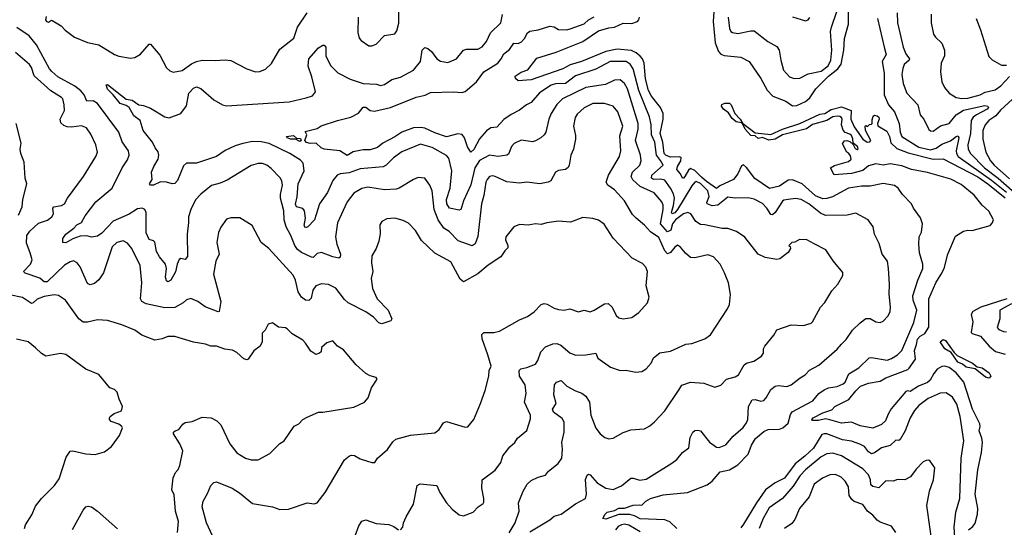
# Model space of a CAD drawing. Extents: x 1245515 to 1420776, y 606314 to 671314.
# Tile 100 of 256: x 1288024 to 1294880, y 644274 to 647807. Entities that reach past the tile are written whole.
import ezdxf

# ---------------------------------------------------------------- set-up
doc = ezdxf.new("R2010")
doc.units = 0

msp = doc.modelspace()

# ---------------------------------------------------------------- linework, layer by layer
at = {"layer": '0CON10XD'}
for points in [[(1290380, 647825), (1290378.8, 647718.8), (1290388.3, 647678.3), (1290401.4, 647661.4), (1290455, 647625.8), (1290475, 647624.4), (1290505, 647637.5), (1290565, 647697.8), (1290635, 647708.8), (1290650.5, 647729.5), (1290663.2, 647783.2), (1290660.4, 647955)], [(1292859, 647895), (1292852.4, 647795), (1292866.3, 647645), (1292888.5, 647585), (1292905, 647567.3), (1292928.8, 647558.8), (1293046.2, 647546.2), (1293102.5, 647515), (1293185, 647398.1), (1293227.4, 647317.4), (1293268.9, 647275), (1293359.2, 647239.3), (1293405, 647207.8), (1293435, 647210.5), (1293495, 647238), (1293525, 647264), (1293567.3, 647325), (1293655, 647414.8), (1293721, 647465), (1293743.4, 647496.6), (1293762.8, 647595), (1293767.4, 647675), (1293794.8, 647775), (1293794.8, 647905)], [(1288208.3, 647828.3), (1288204.3, 647805.7), (1288210, 647795), (1288225, 647789.2), (1288245, 647802.5), (1288255, 647800), (1288312.5, 647765), (1288340, 647735), (1288405, 647684.3), (1288495, 647649.2), (1288575, 647631.4), (1288683.3, 647565), (1288715, 647552.5), (1288795, 647538), (1288825, 647544), (1288865, 647568), (1288925, 647637.5), (1288935, 647637.5), (1288999.7, 647559.7), (1289045, 647472.5), (1289070.3, 647450.3), (1289092.1, 647442.1), (1289155, 647453.5), (1289220.5, 647499.5), (1289255, 647516.5), (1289295, 647524.3), (1289385, 647521.9), (1289455, 647527.8), (1289493, 647523), (1289605, 647464.2), (1289665, 647444.3), (1289695, 647445.7), (1289735, 647462.5), (1289777.3, 647502.7), (1289835, 647602), (1289932.3, 647677.7), (1289957.3, 647755), (1290025.5, 647855.5)], [(1291802.4, 644817.6), (1291799.5, 644865), (1291814.6, 644935), (1291816.1, 645005), (1291801.3, 645031.3), (1291740.9, 645075), (1291734.5, 645095), (1291758.8, 645135), (1291742.9, 645195), (1291748.8, 645265), (1291762.5, 645285), (1291795, 645295.6), (1291833.3, 645255), (1291892.9, 645222.9), (1291938.5, 645208.5), (1291966.5, 645186.5), (1291990.5, 645145), (1292001.3, 645055), (1292035, 644963.8), (1292065, 644923.8), (1292099.1, 644899.1), (1292125, 644890), (1292155, 644894), (1292225, 644932.9), (1292278.7, 644951.3), (1292375, 644960), (1292410.7, 644979.3), (1292445, 645007.5), (1292515.8, 645085), (1292615, 645233.8), (1292635, 645261.9), (1292695, 645284.4), (1292786.9, 645276.9), (1292865, 645248.8), (1292905, 645263.8), (1292944.3, 645305.7), (1293005, 645321.9), (1293029.2, 645335), (1293068, 645405), (1293084.7, 645415.3), (1293135, 645429.1), (1293190, 645465), (1293204, 645485), (1293202.5, 645515), (1293212.9, 645535), (1293275, 645611.2), (1293295, 645648.8), (1293395, 645683.3), (1293480.7, 645679.3), (1293535, 645694), (1293545, 645703.8), (1293599.2, 645805), (1293630.9, 645839.1), (1293679.7, 645920.3), (1293721.2, 645965), (1293756.1, 646026.1), (1293755, 646047.5), (1293688.1, 646128.1), (1293638, 646205), (1293555, 646246.2), (1293505.6, 646275.6), (1293453.6, 646276.4), (1293421.7, 646258.3), (1293400, 646255), (1293380, 646235), (1293388.3, 646228.3), (1293390, 646215), (1293375, 646187.5), (1293317.7, 646142.3), (1293295, 646138.8), (1293215, 646150.6), (1293165.4, 646175.4), (1293072.6, 646292.6), (1293015, 646333.1), (1292955, 646352.5), (1292915, 646353.1), (1292795, 646380), (1292765, 646381.5), (1292732.3, 646402.3), (1292696.2, 646456.2), (1292675, 646464.5), (1292645, 646455.9), (1292589.6, 646415), (1292569.1, 646385), (1292557.7, 646342.3), (1292535, 646330.2), (1292486.5, 646385), (1292505.2, 646485.2), (1292504.7, 646515), (1292495, 646538.6), (1292442.7, 646602.7), (1292343.5, 646645), (1292292.3, 646692.3), (1292280.8, 646715), (1292290, 646745), (1292341.1, 646795), (1292351.1, 646825), (1292347.3, 646865), (1292310.8, 646965), (1292331.2, 647045), (1292330, 647085), (1292255, 647325.6), (1292235, 647363.6), (1292205, 647387.5), (1292165, 647385.4), (1292103.3, 647356.7), (1291965.2, 647334.8), (1291804.2, 647255.7), (1291763.9, 647216.1), (1291723.9, 647155), (1291708.1, 647115), (1291687.3, 647025), (1291675, 647005.8), (1291652.5, 646985), (1291615, 646963.5), (1291595, 646957.5), (1291565, 646960.5), (1291515, 646968.9), (1291466.2, 646945), (1291449.2, 646925), (1291428.2, 646871.8), (1291416.7, 646863.3), (1291355, 646854.6), (1291295, 646864.1), (1291225, 646826.8), (1291191.8, 646775), (1291165, 646658.1), (1291114.1, 646545.9), (1291101.1, 646498.9), (1291095, 646486.7), (1291085, 646482), (1291017.5, 646495), (1290997.7, 646525), (1290995.3, 646555), (1291021.1, 646635), (1291032.9, 646755), (1291012.4, 646842.4), (1290995, 646862.7), (1290895, 646917.5), (1290815, 646941.5), (1290685, 646886.4), (1290625.7, 646844.3), (1290575.5, 646795), (1290555, 646783.6), (1290395, 646769.3), (1290318.4, 646741.6), (1290255, 646733.1), (1290235, 646724.5), (1290203.5, 646686.5), (1290166, 646605), (1290112, 646525), (1290077.1, 646415), (1290031.2, 646365), (1290015, 646359.2), (1290005.7, 646375), (1290013.8, 646426.2), (1290007.5, 646477.5), (1289995, 646492.3), (1289951.5, 646505), (1289943.4, 646523.4), (1289956.2, 646573.8), (1289962.9, 646665), (1290003.9, 646755), (1289997.6, 646807.6), (1289979.8, 646829.8), (1289905.6, 646875), (1289761.1, 646945), (1289705, 646955.9), (1289645, 646958), (1289577.5, 646945), (1289525, 646928.8), (1289455, 646895.4), (1289394.2, 646855.8), (1289255, 646809.3), (1289185, 646808.5), (1289165, 646789.2), (1289122.9, 646687.1), (1289105, 646667.8), (1289085, 646663.3), (1289045, 646676.5), (1289005, 646679.3), (1288955, 646655.4), (1288935.5, 646655.5), (1288927.1, 646665), (1288946, 646695), (1288942, 646745), (1288957.5, 646785), (1288988.1, 646835), (1288992.9, 646865), (1288987.1, 646887.1), (1288966.7, 646915), (1288948.8, 646955), (1288883.1, 647035), (1288863.8, 647105), (1288818.8, 647138.8), (1288785, 647195.5), (1288765, 647210), (1288723.3, 647223.3), (1288674.5, 647285), (1288635, 647324.3), (1288626.7, 647353.3), (1288635, 647356.7), (1288765, 647254.6), (1288807.3, 647247.3), (1288853.3, 647215), (1288885, 647210.6), (1288935, 647191.2), (1289035, 647130), (1289065, 647123.3), (1289147, 647153), (1289185, 647207.5), (1289201.4, 647295), (1289235, 647329.2), (1289255, 647340.6), (1289285, 647326.9), (1289375, 647249.5), (1289435, 647214.5), (1289465, 647207.3), (1289900, 647235), (1290017.9, 647262.1), (1290062.1, 647277.9), (1290082.5, 647305), (1290058.3, 647408.3), (1290033.4, 647483.4), (1290036.7, 647535), (1290105, 647610.8), (1290135, 647629.2), (1290145, 647630), (1290155.3, 647615.3), (1290155.4, 647555), (1290188.5, 647488.5), (1290238.1, 647438.1), (1290325, 647393.5), (1290415, 647362), (1290507.3, 647357.3), (1290535, 647348.8), (1290565, 647355.7), (1290615, 647390), (1290675, 647406.9), (1290765, 647455.7), (1290814.4, 647515), (1290826.1, 647593.9), (1290845, 647613.3), (1290865, 647606.2), (1290891.2, 647585), (1290928, 647535), (1290955, 647518.9), (1291005, 647508.6), (1291064.5, 647535.5), (1291115, 647595.7), (1291135, 647602.2), (1291215, 647602.5), (1291245, 647618.5), (1291275, 647654.3), (1291301.8, 647715), (1291374.1, 647785), (1291386.5, 647843.5)], [(1290045.3, 646944.7), (1290021.3, 646951.3), (1290009.4, 646965), (1290022.5, 647005), (1290011.7, 647028.3), (1290095, 647050), (1290122.4, 647067.6), (1290236.2, 647105), (1290330.5, 647129.5), (1290383, 647157), (1290415, 647197.9), (1290435, 647198.8), (1290464, 647175), (1290495, 647170), (1290605, 647195.3), (1290785, 647266.8), (1290847.3, 647282.7), (1290885, 647299.4), (1291045, 647304.3), (1291105, 647299.2), (1291125, 647306), (1291205, 647375.4), (1291255, 647444.5), (1291352.2, 647505), (1291376.4, 647533.6), (1291395, 647570), (1291435, 647599.4), (1291465, 647642.9), (1291495, 647641.1), (1291517.4, 647652.6), (1291538.1, 647675), (1291558.6, 647715), (1291575, 647726.7), (1291635, 647735.6), (1291715, 647762.9), (1291745, 647756.9), (1291775, 647738.9), (1291833.3, 647736.7), (1291857.3, 647742.7), (1291955, 647779.1), (1291984.3, 647805.7), (1292025, 647826.8)], [(1292600.2, 644265), (1292551.1, 644311.1), (1292515, 644326.7), (1292345, 644333.1), (1292304.5, 644354.5), (1292273, 644363), (1292195, 644363.3), (1292105, 644331.3), (1292084.6, 644334.6), (1292099.4, 644365), (1292115, 644378.6), (1292165, 644390.9), (1292195, 644406.7), (1292235, 644406.7), (1292295, 644428.8), (1292339.1, 644429.1), (1292355, 644428.8), (1292383.3, 644455), (1292416.1, 644473.9), (1292505, 644500.8), (1292674.2, 644515.8), (1292809.8, 644570.2), (1292845.7, 644595), (1292900.6, 644659.4), (1292967.1, 644672.9), (1293025, 644707.7), (1293096.8, 644783.2), (1293118.3, 644845), (1293148.3, 644891.7), (1293205, 644940), (1293235, 644955.6), (1293315, 644957.7), (1293338.1, 644965), (1293375, 644999.4), (1293390.9, 645059.1), (1293403.6, 645076.4), (1293547.1, 645155), (1293589.1, 645205), (1293625, 645231.1), (1293655, 645244.6), (1293715.3, 645254.7), (1293757.6, 645272.4), (1293772.2, 645285), (1293797.7, 645342.3), (1293866.7, 645383.3), (1293937.8, 645452.2), (1293955, 645455.5), (1294065, 645436.5), (1294095, 645447.7), (1294136.7, 645475), (1294165.5, 645505), (1294250.4, 645699.6), (1294269.6, 645785), (1294245.4, 645855), (1294243.5, 645885), (1294278.5, 645995), (1294312.5, 646075), (1294312.1, 646105), (1294289.2, 646185), (1294285.5, 646245), (1294286.2, 646295), (1294302.7, 646327.3), (1294311.1, 646385), (1294295, 646428.8), (1294247.5, 646495), (1294233.8, 646525), (1294170.7, 646590.7), (1294140, 646635), (1294115, 646653.1), (1294035, 646667.1), (1293945, 646649.3), (1293885, 646648.9), (1293794.7, 646635.3), (1293684.4, 646575), (1293645, 646561.3), (1293615, 646560.6), (1293565, 646579.8), (1293471.8, 646665), (1293405, 646693.2), (1293375, 646690.7), (1293315, 646648.8), (1293245, 646632.5), (1293142.5, 646702.5), (1293085, 646778.8), (1293064, 646796), (1293049.7, 646790.3), (1293024, 646735), (1292995.1, 646694.9), (1292899.4, 646650.6), (1292875, 646632.5), (1292805, 646680.6), (1292771.7, 646711.7), (1292725, 646757), (1292695, 646770), (1292679.6, 646760.4), (1292655, 646714.6), (1292645, 646703.3), (1292640, 646705), (1292625.4, 646735), (1292600.3, 646765), (1292604.8, 646785), (1292627.6, 646825), (1292628.7, 646848.7), (1292615, 646853.3), (1292555, 646851.1), (1292525, 646862.6), (1292511.5, 646875), (1292501.7, 646955), (1292482.6, 647015), (1292503.5, 647115), (1292503.8, 647155), (1292485, 647195.3), (1292424, 647274), (1292402, 647315), (1292380.7, 647395), (1292371.9, 647505), (1292360.5, 647535), (1292345, 647554.1), (1292316.8, 647576.8), (1292282.9, 647592.9), (1292185, 647601.2), (1292105.2, 647585.2), (1291935, 647516.6), (1291857.4, 647492.6), (1291805, 647465.7), (1291585, 647388.2), (1291495, 647380.8), (1291475, 647397.3), (1291474.2, 647415), (1291515, 647440.8), (1291561.3, 647458.7), (1291625, 647538), (1291759.3, 647580.7), (1291945, 647654.1), (1292055, 647728.6), (1292125, 647750), (1292165, 647754.7), (1292225, 647783.3), (1292285, 647780), (1292325, 647793.9), (1292335.4, 647805), (1292339.4, 647825)], [(1292957.1, 647825), (1292966.9, 647745), (1292974.5, 647725), (1292986.9, 647716.9), (1293025, 647710.4), (1293115, 647729.5), (1293138.3, 647728.3), (1293234, 647654), (1293295, 647621.4), (1293313.1, 647595), (1293322.7, 647525), (1293341.4, 647455), (1293385, 647409.4), (1293417.4, 647397.4), (1293455, 647399.6), (1293515, 647429.1), (1293605, 647449.2), (1293652.5, 647485), (1293670.7, 647525), (1293679.5, 647595), (1293670, 647725), (1293675.4, 647754.6), (1293712.9, 647865)], [(1293405, 647826), (1293495, 647798.8), (1293513.9, 647806.1), (1293525, 647823.3)], [(1293996.2, 647815), (1294045.7, 647605.7), (1294057.3, 647565), (1294030.2, 647515), (1294043.6, 647435), (1294042.5, 647285), (1294072.8, 647215), (1294115.9, 647165), (1294148.6, 647085), (1294154.8, 647024.8), (1294165, 646994.6), (1294285, 646920), (1294365, 646901.2), (1294405, 646912.1), (1294445, 646940.8), (1294505, 646963.7), (1294545, 646994.7), (1294559.2, 646999.2), (1294562.1, 646985), (1294544.3, 646894.3), (1294546.2, 646875), (1294558.9, 646855), (1294791, 646691), (1294895.4, 646605.4)], [(1294134.5, 647855), (1294136.5, 647785), (1294176.2, 647615), (1294195, 647570), (1294220.4, 647535), (1294218.2, 647525), (1294183.5, 647495), (1294172.2, 647467.8), (1294165.5, 647425), (1294175, 647362.5), (1294200.6, 647295), (1294276.9, 647215), (1294292.9, 647145), (1294302.1, 647132.1), (1294320, 647115), (1294353.2, 647043.2), (1294365, 647034), (1294385, 647031.4), (1294435, 647068.9), (1294495, 647083.5), (1294544.9, 647145.1), (1294595, 647178), (1294745, 647208.6), (1294765.3, 647205.3), (1294769.2, 647195), (1294760.8, 647185), (1294684.9, 647145.1), (1294662.5, 647127.5), (1294648.3, 647105), (1294644.1, 647015), (1294625.2, 646935), (1294628.9, 646905), (1294645.3, 646875), (1294742.2, 646775), (1294836.2, 646705), (1294935, 646617.5)], [(1294370.6, 647845), (1294370, 647785), (1294387, 647707), (1294400, 647685), (1294445, 647644.3), (1294462.9, 647595), (1294462.5, 647555), (1294440.6, 647505), (1294434.4, 647445), (1294445.6, 647375), (1294464.3, 647335), (1294495, 647295.8), (1294545, 647265.6), (1294585, 647258.9), (1294625, 647261.2), (1294710.8, 647285), (1294747.4, 647302.6), (1294815, 647317.7), (1294855, 647345.9), (1294915, 647411.7)], [(1294684.3, 647815), (1294713.8, 647736.2), (1294771.3, 647551.3), (1294795, 647527.5), (1294860.9, 647490.9), (1294895, 647490.8)], [(1292436, 645454), (1292482, 645488), (1292555, 645500.8), (1292661.7, 645548.3), (1292705, 645553.1), (1292794.3, 645585.7), (1292835, 645613.8), (1292952.9, 645795), (1292967.1, 645825), (1292972.5, 645895), (1292958.6, 645975), (1292931.9, 646045), (1292900.6, 646105), (1292855.3, 646155.3), (1292815, 646170.5), (1292725, 646149.6), (1292695, 646151.8), (1292660.7, 646180.7), (1292625, 646224.2), (1292605, 646237.5), (1292585, 646223.3), (1292555, 646185.4), (1292535, 646177.1), (1292515, 646197.8), (1292475, 646290), (1292415, 646329.5), (1292375, 646376.9), (1292315.4, 646425.4), (1292291.1, 646451.1), (1292235.2, 646545.2), (1292165, 646623.1), (1292120, 646655), (1292108.5, 646675), (1292123.3, 646725), (1292200.3, 646855), (1292209.8, 646895), (1292202.3, 646997.7), (1292223.8, 647065), (1292189.7, 647165), (1292155, 647205.4), (1292095, 647223.4), (1292015, 647223.6), (1291955, 647193.9), (1291905, 647150), (1291890.9, 647125), (1291880.9, 647065), (1291895, 647000), (1291894.4, 646975), (1291880.5, 646905), (1291862.5, 646865), (1291850, 646795), (1291841.7, 646778.3), (1291825, 646764.2), (1291775, 646757.1), (1291754.4, 646745.6), (1291721.2, 646685), (1291702.5, 646675), (1291645, 646663.8), (1291555, 646675.6), (1291505, 646670), (1291415, 646677.8), (1291335, 646714.6), (1291315, 646719.1), (1291294.7, 646715.3), (1291277.7, 646695), (1291270.6, 646675), (1291256.5, 646583.5), (1291239.3, 646525), (1291213, 646297), (1291195, 646246.7), (1291175, 646234), (1291077.8, 646267.8), (1291015, 646331.6), (1290976.6, 646356.6), (1290937.3, 646415), (1290908.8, 646485), (1290896.5, 646615), (1290880.6, 646655), (1290845, 646703.8), (1290797.5, 646707.5), (1290765, 646695.7), (1290665, 646634.4), (1290645, 646628.1), (1290565, 646623.8), (1290448.3, 646641.7), (1290405, 646631.8), (1290351.2, 646598.8), (1290305, 646538), (1290237.8, 646392.2), (1290221.8, 646295), (1290232.3, 646245), (1290258.1, 646175), (1290255.6, 646154.4), (1290245, 646148), (1290205, 646155.5), (1290125, 646187.5), (1290095, 646178.6), (1290067.3, 646152.7), (1290055, 646153.3), (1289985, 646186.4), (1289957.5, 646207.5), (1289938.8, 646235), (1289912.3, 646305), (1289879.2, 646365), (1289866.4, 646415), (1289863.6, 646476.4), (1289840, 646565), (1289840.7, 646589.3), (1289853.8, 646655), (1289848.2, 646685), (1289836.4, 646706.4), (1289775, 646772.2), (1289745, 646795.4), (1289714.4, 646805.6), (1289685, 646805.6), (1289635, 646792.9), (1289469.3, 646690.7), (1289420.9, 646669.1), (1289358.3, 646651.7), (1289285, 646592.5), (1289247.8, 646552.2), (1289214.7, 646485.3), (1289198.5, 646435), (1289200.4, 646395), (1289190.9, 646315), (1289191.4, 646158.6), (1289175, 646138.6), (1289145, 646144.3), (1289135, 646138.1), (1289119.3, 646105), (1289108.5, 646051.5), (1289075.2, 645994.8), (1289055, 645983.3), (1289045, 645990), (1289038.9, 646015), (1289045.5, 646075), (1289038.5, 646105), (1288996.2, 646156.2), (1288975.8, 646194.2), (1288965, 646257.5), (1288955, 646267.5), (1288925, 646277.5), (1288905, 646322.5), (1288905.5, 646465.5), (1288895, 646486.2), (1288875.7, 646495.7), (1288845, 646490.5), (1288785, 646453.2), (1288675.7, 646404.3), (1288595, 646322.1), (1288565, 646301.1), (1288525, 646292.9), (1288491.9, 646301.9), (1288445, 646300.8), (1288395, 646282.2), (1288345, 646253.1), (1288323.3, 646255), (1288324, 646285), (1288346, 646315), (1288401.9, 646355), (1288420.7, 646379.3), (1288453.1, 646395), (1288479.2, 646440.7), (1288555, 646539.1), (1288668.2, 646635), (1288736.9, 646775), (1288775, 646832.5), (1288786.8, 646863.2), (1288780.8, 646895), (1288737.4, 646957.4), (1288714.6, 647025), (1288565, 647223.3), (1288535, 647241.5), (1288490.4, 647240.4), (1288472.3, 647285), (1288450.7, 647310.7), (1288408.8, 647345), (1288290.2, 647410.2), (1288246.7, 647446.7), (1288231.6, 647465), (1288141.5, 647631.5), (1288090.6, 647695), (1288005, 647751.8)], [(1289162.8, 645837.2), (1289105, 645804.7), (1289035, 645802.4), (1288905, 645829.1), (1288874.3, 645845), (1288864.5, 645865), (1288873.9, 645975), (1288861.8, 646095), (1288804.5, 646215), (1288775, 646251.4), (1288745, 646267.1), (1288701.2, 646255), (1288668.6, 646225), (1288607.1, 646045), (1288575, 645997.1), (1288545, 645970), (1288515, 645960.6), (1288495, 645970.8), (1288445, 646087.5), (1288424.2, 646115), (1288397.9, 646127.9), (1288375, 646121.8), (1288335, 646098.5), (1288215, 645983.3), (1288195, 645981.5), (1288165, 646007.1), (1288061.9, 646041.9), (1288049.3, 646055), (1288098.8, 646105), (1288110.4, 646135), (1288097.9, 646185), (1288071.5, 646251.5), (1288073.2, 646305), (1288093.8, 646335), (1288155, 646390.9), (1288217.6, 646412.4), (1288248.1, 646435), (1288258.9, 646455), (1288254.5, 646495), (1288260.8, 646505), (1288315.4, 646514.6), (1288336, 646525), (1288355.9, 646564.1), (1288468.6, 646715), (1288554.2, 646855), (1288565.6, 646885), (1288555, 646936.2), (1288519.8, 647009.8), (1288488, 647055), (1288455, 647068.9), (1288385, 647059.5), (1288355, 647062.2), (1288330.9, 647070.9), (1288310, 647090), (1288306.5, 647115), (1288335.6, 647175.6), (1288333.3, 647215), (1288323.5, 647255), (1288315.6, 647265), (1288241.1, 647311.1), (1288125, 647416.5), (1288105.3, 647475), (1288091.2, 647495), (1287995, 647578.6)], [(1291575, 644243.2), (1291715.4, 644324.6), (1291745, 644352), (1291795, 644365.7), (1291895, 644437.7), (1291963.3, 644475), (1291970.3, 644505), (1291964, 644606), (1291975, 644637.5), (1291985, 644642.5), (1291995, 644638.8), (1292044.2, 644584.2), (1292105, 644546.5), (1292155, 644537.5), (1292215, 644561.2), (1292280, 644615), (1292295, 644616.5), (1292341.7, 644601.7), (1292385, 644609.6), (1292565, 644720), (1292600, 644745), (1292638, 644795), (1292683, 644827), (1292692.4, 644897.6), (1292710, 644935), (1292725, 644946.7), (1292745, 644950.7), (1292765, 644944.5), (1292826.4, 644866.4), (1292875, 644831.8), (1292895, 644828.2), (1292941.5, 644848.5), (1292992.7, 644907.3), (1293062.2, 644967.8), (1293085, 645000), (1293093.8, 645025), (1293099.6, 645115), (1293125, 645160), (1293145, 645163.1), (1293185, 645150.6), (1293204.3, 645155.7), (1293222.5, 645175), (1293255, 645232.5), (1293285, 645255.7), (1293305, 645260), (1293365, 645252.9), (1293395, 645264.4), (1293458.1, 645315), (1293494.1, 645335.9), (1293522.8, 645367.2), (1293587.3, 645402.7), (1293717, 645513), (1293745, 645547.5), (1293779.3, 645580.7), (1293823.2, 645646.8), (1293875, 645698), (1293915, 645726), (1293945, 645727.5), (1293984.1, 645704.1), (1294015, 645698.8), (1294035, 645708.8), (1294070.8, 645745), (1294084.2, 645775), (1294086.9, 645805), (1294076.8, 645896.8), (1294080.9, 645965), (1294074.4, 646075), (1294066.6, 646126.6), (1294028.6, 646175), (1294008.3, 646248.3), (1293974.7, 646314.7), (1293966, 646365), (1293932.5, 646415), (1293845, 646459.2), (1293785, 646446.7), (1293635, 646444.6), (1293600.6, 646460.6), (1293519.4, 646525), (1293465, 646554.6), (1293425, 646562.5), (1293375, 646556.5), (1293345, 646550.6), (1293335, 646542.9), (1293285, 646464), (1293265, 646448.8), (1293255, 646451.2), (1293226, 646496), (1293195, 646528.5), (1293137.4, 646557.4), (1293095, 646566.4), (1293005, 646565.6), (1292955, 646571.9), (1292885, 646516.9), (1292845, 646511.3), (1292811.1, 646525), (1292809.2, 646535), (1292824.4, 646575.6), (1292815, 646616.4), (1292765, 646666.2), (1292735, 646680.9), (1292723.9, 646676.1), (1292705, 646650.5), (1292605, 646485.2), (1292585, 646463.7), (1292566, 646456), (1292562.1, 646465), (1292576.8, 646513.2), (1292583.5, 646565), (1292576.7, 646595), (1292555, 646634.6), (1292515, 646689.4), (1292485, 646697), (1292436, 646695), (1292422.3, 646705), (1292425.3, 646725), (1292503.2, 646795), (1292485, 646825.7), (1292459, 646865), (1292446, 646955), (1292424, 647005), (1292421.2, 647075), (1292409.7, 647129.7), (1292335.1, 647315.1), (1292295, 647464.3), (1292275, 647497.1), (1292245.8, 647515.8), (1292135, 647516.2), (1292035, 647463.5), (1291895, 647416.8), (1291825, 647363.8), (1291755, 647360), (1291725, 647350.8), (1291642.5, 647297.5), (1291585, 647230.6), (1291552, 647215), (1291503.9, 647176.1), (1291445, 647147.5), (1291395, 647112.8), (1291345, 647058.5), (1291305, 647053.3), (1291275, 647033.3), (1291225, 646978.8), (1291185, 646902.7), (1291165, 646884.2), (1291141.9, 646921.9), (1291121.9, 646985), (1291105, 647006.8), (1291075, 647012.4), (1290995, 646992.4), (1290915, 647018.5), (1290845, 647051.4), (1290816.7, 647056.7), (1290765, 647053.4), (1290685, 647024.4), (1290635, 646990.6), (1290551.8, 646948.2), (1290515, 646918.1), (1290465, 646901.1), (1290415, 646900.3), (1290345, 646887.1), (1290305, 646862.5), (1290253.4, 646893.4), (1290145, 646905.8), (1290123.8, 646915), (1290088.3, 646948.3), (1290045.3, 646944.7)], [(1294965, 647279.8), (1294853.3, 647176.7), (1294821.1, 647138.9), (1294771.8, 647105), (1294745.4, 647075), (1294731.1, 647035), (1294730.4, 646975), (1294750.3, 646885), (1294783.1, 646825), (1294809.4, 646795), (1294915, 646700.2)], [(1294726.9, 644865), (1294724.2, 644895), (1294705.3, 644945), (1294712.1, 644975), (1294708.6, 644995), (1294658.9, 645095), (1294597.3, 645285), (1294545, 645348.4), (1294495, 645386.1), (1294465, 645396.3), (1294445, 645394.1), (1294411.8, 645375), (1294388.1, 645345), (1294362.7, 645297.3), (1294345, 645281), (1294282.9, 645255), (1294225, 645220), (1294205, 645223.8), (1294195, 645219.2), (1294092.5, 645097.5), (1294069.9, 645060.1), (1294053.5, 645015), (1294025, 644988.1), (1293965, 644962.7), (1293875, 644979.6), (1293815, 645005.5), (1293745, 644998.1), (1293665, 645021.8), (1293635, 645027.7), (1293585, 645016.9), (1293545, 645018), (1293540.6, 645025), (1293548.2, 645035), (1293615, 645071.2), (1293678, 645092), (1293698.8, 645115), (1293797.8, 645162.2), (1293845, 645223.3), (1293878.1, 645255), (1293935, 645276), (1294015, 645290.6), (1294055, 645314.1), (1294207.8, 645372.2), (1294218, 645382), (1294261.1, 645445), (1294253.6, 645505), (1294268.9, 645545), (1294275, 645583.1), (1294294.6, 645605), (1294326.8, 645623.2), (1294353, 645667), (1294354.8, 645865), (1294402.1, 645975), (1294439.6, 646035), (1294461.2, 646075), (1294487.1, 646175), (1294539.7, 646300.3), (1294595, 646334.3), (1294625, 646341.4), (1294655, 646340), (1294780, 646375), (1294795, 646390), (1294803.3, 646415), (1294772, 646475), (1294725, 646515.8), (1294668.6, 646585), (1294579.7, 646659.7), (1294507.6, 646697.6), (1294345, 646743.5), (1294233.3, 646765), (1294165, 646789.4), (1294085, 646802.5), (1294035, 646794.6), (1293985, 646804.3), (1293935, 646788.8), (1293895, 646756.9), (1293815, 646736.7), (1293695, 646727.5), (1293670, 646775), (1293698.3, 646791.7), (1293795, 646820), (1293812.5, 646835), (1293808.3, 646858.3), (1293796.4, 646876.4), (1293782.5, 646885), (1293753, 646943), (1293766.4, 646963.6), (1293783.6, 646966.4), (1293805, 646960), (1293828.3, 646938.3), (1293840.7, 646910.7), (1293855, 646903.3), (1293862.5, 646907.5), (1293858, 646925), (1293827, 646947), (1293825, 646976.7), (1293815, 647000), (1293805, 647009.5), (1293771.4, 647021.4), (1293757.7, 647037.7), (1293747.1, 647075), (1293749.6, 647115), (1293747.1, 647125), (1293735, 647133.6), (1293715, 647136.3), (1293685, 647130.3), (1293645, 647105.9), (1293545, 647076.8), (1293501.6, 647048.4), (1293335, 647006.2), (1293285.3, 646974.7), (1293240.9, 646969.1), (1293195, 646986.5), (1293165, 646980.8), (1293145, 646998.1), (1293115, 647000), (1293075.5, 647045), (1293059.7, 647079.7), (1293048.6, 647088.6), (1293012.9, 647095), (1292985, 647119.1), (1292959, 647159), (1292924, 647184), (1292911.2, 647205), (1292913.8, 647216.2), (1292933.8, 647225), (1292965.3, 647225.3), (1292976.9, 647215), (1293003.5, 647155), (1293041.1, 647115), (1293057.5, 647087.5), (1293145, 647020), (1293255, 647007.1), (1293335, 647043.8), (1293455, 647085.3), (1293595, 647148.6), (1293630.8, 647155), (1293675, 647181.8), (1293745, 647200.6), (1293814.4, 647175), (1293811.1, 647115), (1293835, 647061.4), (1293895, 646974.5), (1293925.4, 646954.6), (1293943.8, 646956.2), (1293950, 646965), (1293913.8, 647035), (1293910, 647065), (1293915, 647070), (1293927, 647063), (1293941.7, 647078.3), (1293955, 647080), (1293960, 647085), (1293960.7, 647110.7), (1293966, 647135), (1293975, 647142.5), (1293995, 647138.8), (1294005, 647129.4), (1294009.1, 647115), (1293996.8, 647085), (1293998.9, 647068.9), (1294060.9, 647030.9), (1294080.5, 646995), (1294089.1, 646949.1), (1294130.3, 646910.3), (1294209.4, 646879.4), (1294385, 646835.8), (1294455, 646838.9), (1294695, 646713.6), (1294764.8, 646665), (1294885, 646565.9)], [(1288014.6, 646445.4), (1288040, 646505), (1288045.7, 646555), (1288073.1, 646665), (1288062.9, 646705), (1288055.8, 646815), (1288032, 646875), (1288026.7, 646905), (1288033.6, 646946.4), (1287999.2, 647085)], [(1289975, 646959.5), (1289945, 646974.3), (1289909.2, 646975), (1289885.7, 646985), (1289880.8, 646995), (1289930.8, 647000.8), (1289951.7, 646981.7), (1289979.4, 646979.4), (1289984.2, 646965), (1289975, 646959.5)], [(1289367.1, 644215), (1289323.9, 644305), (1289293.8, 644415), (1289300.5, 644455), (1289331.7, 644508.3), (1289354.2, 644565), (1289375, 644586.2), (1289395, 644589.2), (1289503.8, 644545), (1289555, 644513.1), (1289645, 644440), (1289785, 644415.7), (1289835, 644397.5), (1289895, 644400), (1290025, 644443.8), (1290075, 644437.5), (1290095.6, 644444.4), (1290150, 644515), (1290285, 644742.5), (1290319.3, 644770.7), (1290335, 644776.2), (1290355, 644774), (1290395, 644750), (1290446.7, 644733.3), (1290475, 644723.8), (1290496.7, 644725), (1290515.8, 644754.2), (1290585, 644815.8), (1290621.5, 644868.5), (1290642.9, 644887.1), (1290745, 644914.4), (1290915, 644930.8), (1290945.5, 644954.5), (1290975, 645000), (1290995, 645010), (1291125, 644970), (1291145, 644972.5), (1291185.8, 645025), (1291232.5, 645135), (1291264, 645225), (1291291.4, 645325), (1291293.1, 645365), (1291305.8, 645395), (1291284.4, 645475), (1291244.1, 645585.9), (1291240.8, 645615), (1291255, 645630), (1291325, 645630), (1291365, 645638.6), (1291505, 645718.1), (1291560, 645740), (1291605, 645774), (1291655, 645824.2), (1291675, 645830.6), (1291697.6, 645827.6), (1291745, 645798.6), (1291775, 645789.4), (1291815.6, 645784.4), (1291855, 645794), (1291915, 645774.4), (1291955, 645785.8), (1291995, 645773.8), (1292025, 645784.3), (1292095, 645828.6), (1292120.9, 645830.9), (1292148.6, 645805), (1292177.9, 645747.9), (1292195, 645732), (1292225, 645725.8), (1292285, 645733.3), (1292335, 645768.8), (1292396.2, 645835), (1292406.2, 645875), (1292386.9, 645955), (1292394.2, 646055), (1292383.8, 646085), (1292359.7, 646109.7), (1292287.5, 646147.5), (1292157.2, 646287.2), (1292093.2, 646383.2), (1292055, 646412), (1292015, 646424.2), (1291945, 646429.2), (1291858.3, 646398.3), (1291775, 646405.5), (1291695, 646394), (1291655, 646382), (1291615, 646385.8), (1291565, 646376), (1291505, 646382), (1291465, 646365.7), (1291409.4, 646295), (1291405.6, 646275), (1291422.5, 646235), (1291422.1, 646217.9), (1291401.5, 646198.5), (1291375, 646156), (1291285, 646097.5), (1291215, 646037.5), (1291115, 645981.8), (1291090.1, 646000.1), (1291025, 646120.8), (1290915, 646181.9), (1290820.7, 646270.7), (1290779.1, 646339.1), (1290731.1, 646391.1), (1290695, 646408.6), (1290635, 646425.6), (1290580.3, 646419.7), (1290545, 646402.5), (1290531.7, 646378.3), (1290532.7, 646317.3), (1290523.6, 646266.4), (1290506.2, 646213.8), (1290475.6, 646164.4), (1290474.5, 646114.5), (1290482.9, 646055), (1290471.4, 646005), (1290480.5, 645935), (1290513.8, 645865), (1290588.6, 645785), (1290615.8, 645725), (1290608.3, 645711.7), (1290545, 645690), (1290525, 645697.1), (1290486.9, 645736.9), (1290435, 645773.8), (1290310.6, 645835), (1290285, 645859.4), (1290225, 645938.6), (1290175, 645964.4), (1290125, 645967.5), (1290085, 645955.6), (1290065.5, 645925), (1290052.5, 645867.5), (1290038.2, 645851.8), (1290015, 645854.4), (1289985, 645876.7), (1289963.1, 645913.1), (1289945.4, 645995), (1289929.1, 646029.1), (1289757.5, 646215), (1289705.4, 646255.4), (1289642, 646375), (1289557.3, 646427.3), (1289495, 646428.6), (1289465, 646418), (1289425, 646363.3), (1289409.2, 646325), (1289397.5, 646255), (1289412.5, 646175), (1289390.6, 646125), (1289373.1, 646035), (1289424.3, 645845), (1289413.3, 645776.7), (1289405, 645774), (1289315, 645809.4), (1289265, 645846.4), (1289215, 645866.9), (1289185, 645856.7), (1289162.8, 645837.2)], [(1290465, 645328), (1290435, 645343.8), (1290366, 645405), (1290278.3, 645508.3), (1290237.5, 645535), (1290205, 645572.5), (1290162.1, 645557.9), (1290126.2, 645525), (1290122.5, 645495), (1290112.5, 645485), (1290085, 645477.5), (1290050.6, 645500.6), (1290015, 645556), (1289995, 645576), (1289921.2, 645621.2), (1289886.7, 645655), (1289875, 645661.2), (1289826.1, 645666.1), (1289785, 645696.2), (1289755, 645687.5), (1289733, 645647), (1289712.5, 645625), (1289712.5, 645565), (1289697.5, 645535), (1289655, 645502.5), (1289615.8, 645444.2), (1289605, 645438.8), (1289585, 645446.2), (1289535, 645490), (1289505, 645505.8), (1289453.2, 645513.2), (1289395, 645533.8), (1289355, 645534.2), (1289318.7, 645548.7), (1289235, 645562.2), (1289105, 645600.8), (1289055, 645601.4), (1289015, 645585.6), (1288965, 645575.7), (1288915, 645594.2), (1288875, 645611.4), (1288826.7, 645645), (1288735, 645683.3), (1288634.2, 645714.2), (1288565, 645717.5), (1288495, 645701.4), (1288465, 645701.9), (1288435, 645725.8), (1288343.6, 645853.6), (1288295, 645887.5), (1288265, 645891.4), (1288195, 645880.9), (1288145, 645861.5), (1288118, 645835), (1288105, 645831.9), (1288042.6, 645872.6), (1287952, 645892)], [(1294897.1, 645865), (1294715.5, 645805), (1294660, 645775), (1294649.1, 645755), (1294660.9, 645705), (1294649.3, 645629.3), (1294655, 645621.8), (1294715, 645604.2), (1294775, 645533.8), (1294817.3, 645497.3), (1294885, 645479.2)], [(1294930.8, 645829.2), (1294849.1, 645785), (1294849.5, 645725), (1294830, 645665), (1294840.5, 645650.5), (1294875, 645635.5), (1294895, 645634.6)], [(1288057.5, 644265), (1288065, 644290), (1288108.5, 644361.5), (1288135, 644420), (1288175, 644473.8), (1288265.4, 644564.6), (1288298.9, 644611.1), (1288347.1, 644762.9), (1288375, 644802.5), (1288393, 644807), (1288484.1, 644784.1), (1288548.8, 644781.2), (1288615, 644798), (1288663.4, 644836.6), (1288718.3, 644911.7), (1288739.2, 644965), (1288735.8, 644975), (1288715, 644990.5), (1288661.1, 645011.1), (1288648.8, 645025), (1288648.8, 645035), (1288653.8, 645045), (1288682, 645065), (1288732.5, 645085), (1288740, 645115), (1288716.7, 645165), (1288702.5, 645215), (1288685, 645232.5), (1288652.5, 645245), (1288575, 645336.2), (1288483.3, 645375), (1288345.8, 645475.8), (1288307.7, 645482.3), (1288205, 645466), (1288175, 645484), (1288133.6, 645523.6), (1288083.8, 645565), (1288002.7, 645582.7)], [(1290675, 644256.7), (1290691.2, 644275), (1290696, 644305), (1290713.7, 644346.3), (1290766, 644435), (1290792, 644565), (1290812.7, 644577.3), (1290928.8, 644565), (1290948.1, 644515), (1290995.8, 644445), (1291035, 644400.8), (1291085, 644360.8), (1291115, 644354.2), (1291181.2, 644378.8), (1291216.7, 644415), (1291251.7, 644438.3), (1291255, 644447.5), (1291256.2, 644475), (1291240.8, 644545), (1291245, 644603.3), (1291335, 644671.2), (1291373.8, 644725), (1291387.9, 644772.1), (1291436.6, 644833.4), (1291471.2, 644865), (1291490, 644895), (1291555, 644946.7), (1291581.7, 645028.3), (1291580, 645055), (1291538.9, 645145), (1291549.4, 645205), (1291542.5, 645265), (1291504.2, 645325), (1291502, 645365), (1291512.4, 645377.6), (1291555, 645385.4), (1291615, 645409.6), (1291631.1, 645435), (1291652.3, 645495), (1291685, 645530.8), (1291735, 645550.6), (1291765, 645553.1), (1291792.6, 645542.6), (1291855, 645489.2), (1291895, 645472.9), (1291965, 645473.8), (1292035, 645486), (1292050.5, 645450.5), (1292138.7, 645388.7), (1292205, 645366), (1292245, 645367.1), (1292315, 645353.3), (1292355, 645358.1), (1292385, 645376), (1292420, 645415), (1292436, 645454)], [(1294775, 645311.5), (1294749.6, 645319.6), (1294676.2, 645376.2), (1294615, 645388.2), (1294588.7, 645408.7), (1294555, 645423.5), (1294509.6, 645489.6), (1294466, 645515), (1294432, 645565), (1294455, 645580.4), (1294470.8, 645575), (1294530.1, 645490.1), (1294550.4, 645470.4), (1294658.6, 645415), (1294690.6, 645390.6), (1294725, 645383.6), (1294775, 645348.8), (1294786.2, 645325), (1294775, 645311.5)], [(1289123, 644237), (1289130, 644315), (1289108.6, 644385), (1289098.7, 644498.7), (1289084, 644535), (1289093, 644617), (1289108.8, 644655), (1289126.2, 644675), (1289140, 644705), (1289159.2, 644805), (1289138.1, 644855), (1289094.4, 644925), (1289094.5, 644935.5), (1289105.5, 644944.5), (1289131.2, 644955), (1289158.8, 644991.2), (1289176.1, 645003.9), (1289225, 645011.2), (1289295, 645041.4), (1289356.4, 645036.4), (1289395.4, 645015.4), (1289425, 644986), (1289487.1, 644855), (1289535, 644791.2), (1289595, 644754), (1289635, 644742.5), (1289685, 644744.2), (1289765, 644787.5), (1289835, 644856.2), (1289865, 644876.2), (1289935, 644978.8), (1289966.7, 644995), (1289995, 645023.3), (1290025, 645040), (1290105, 645074), (1290135, 645074.2), (1290351.2, 645108.8), (1290425, 645144), (1290450, 645175), (1290474, 645245), (1290512.5, 645305), (1290505.9, 645315.9), (1290465, 645328)], [(1294535.3, 644205), (1294530.9, 644275), (1294542.1, 644377.9), (1294570.4, 644475), (1294578.2, 644755), (1294596.8, 644875), (1294573.1, 645045), (1294550.1, 645130.1), (1294519.3, 645179.3), (1294475, 645210.8), (1294432.1, 645207.9), (1294349.4, 645170.6), (1294285, 645121.2), (1294253.8, 645086.2), (1294223.5, 645036.5), (1294190.4, 644945), (1294155.4, 644884.6), (1294145, 644878), (1294125, 644880.8), (1294085, 644843.5), (1294025, 644826.2), (1293975, 644791.5), (1293955, 644785.6), (1293935, 644798.9), (1293905.8, 644835.8), (1293872.7, 644852.7), (1293815, 644872.9), (1293753.6, 644883.6), (1293645, 644923.3), (1293625, 644925.4), (1293610.1, 644919.9), (1293551.2, 644825), (1293491.7, 644768.3), (1293422.9, 644715), (1293348.9, 644615), (1293285, 644583.1), (1293216.2, 644535), (1293153.8, 644445), (1293064.6, 644295), (1293045, 644270.9)], [(1294631.2, 644255), (1294661.3, 644278.7), (1294677, 644303), (1294693.8, 644365), (1294694.7, 644405), (1294677.3, 644505), (1294695.2, 644674.8), (1294721.7, 644795), (1294726.9, 644865)], [(1291431.2, 644235), (1291473.6, 644305), (1291500.6, 644385), (1291496.7, 644445), (1291529.4, 644525), (1291557.1, 644575), (1291585, 644600), (1291635, 644623.3), (1291685, 644637.5), (1291706.7, 644665), (1291772.1, 644717.9), (1291798.6, 644755), (1291802.4, 644817.6)], [(1294381.1, 644128.9), (1294340.6, 644425), (1294358.1, 644525), (1294386.7, 644605), (1294395, 644686.7), (1294363.9, 644733.9), (1294355, 644740), (1294335, 644738), (1294315, 644728.8), (1294265, 644679.2), (1294225.4, 644624.6), (1294186.4, 644603.6), (1294135, 644607.5), (1294105, 644595.6), (1294055, 644596.2), (1294005, 644548.6), (1293965, 644556.7), (1293950.2, 644570.2), (1293946.9, 644605), (1293935, 644638.9), (1293895, 644681.8), (1293745, 644770.9), (1293685, 644790), (1293645, 644786), (1293605, 644763.3), (1293495, 644674.1), (1293457.6, 644635), (1293410.1, 644559.9), (1293334.7, 644475.3), (1293241.9, 644408.1), (1293200.3, 644335), (1293173.4, 644265)], [(1294125, 644236.7), (1294095, 644282), (1294015, 644309.2), (1293995, 644324.4), (1293965, 644358.5), (1293926.6, 644386.6), (1293895, 644432.7), (1293835, 644452.5), (1293817, 644467), (1293800, 644495), (1293794.7, 644554.7), (1293771.5, 644595), (1293743.4, 644623.4), (1293705, 644640.9), (1293665, 644640), (1293613.6, 644616.4), (1293555.6, 644575), (1293521.5, 644485), (1293452.9, 644405), (1293421.9, 644328.1), (1293399.5, 644300.5), (1293348, 644265)], [(1288390.9, 644259.1), (1288465, 644394), (1288485, 644415.8), (1288501.7, 644421.7), (1288525, 644416.2), (1288565, 644387.1), (1288705, 644263.8)], [(1290358.6, 644215), (1290385.5, 644284.5), (1290405, 644316.2), (1290435, 644326), (1290505, 644299.2), (1290595, 644293.1), (1290629.3, 644279.3), (1290662.5, 644255)], [(1292345, 644242.3), (1292265, 644288.3), (1292235, 644294.8), (1292215, 644291.9), (1292191.2, 644278.8), (1292171.9, 644255)]]:
    msp.add_lwpolyline(points, dxfattribs=at)

doc.saveas('drawing.dxf')
